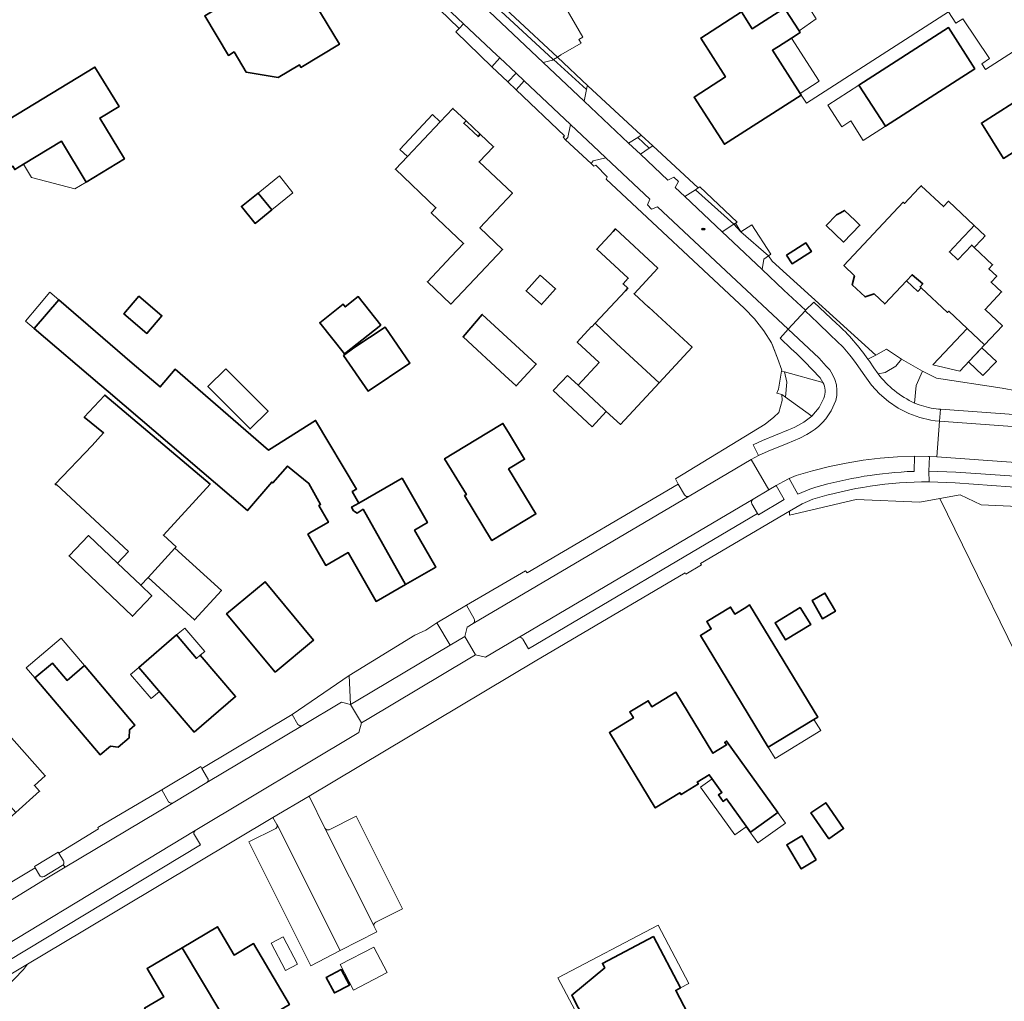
# Model space of a CAD drawing. Extents: x 147051 to 149075, y 463071 to 465537.
# Tile 5 of 229: x 147288 to 147429, y 463748 to 463888. Entities that reach past the tile are written whole.
import ezdxf

# ---------------------------------------------------------------- set-up
doc = ezdxf.new("R2010")
doc.units = 0
doc.header["$LTSCALE"] = 0.5
doc.layers.get('0').update_dxf_attribs({"linetype": 'CONTINUOUS'})
for name, color, linetype, lineweight in [('B-PV-GR-BEPLANTING_CULTUUR_HEESTERS-GV', 252, 'CONTINUOUS', 18), ('B-PV-GR-BOS_LOOF-GV', 252, 'CONTINUOUS', 13), ('B-PV-GR-GRAS-GV', 252, 'CONTINUOUS', 13), ('B-PV-GR-GROENVOORZIENING-GV', 252, 'CONTINUOUS', 18), ('B-PV-IE-MEUBILAIR-S', 252, 'CONTINUOUS', 25), ('B-PV-IE-TERREINAFSCHEIDING_KUNSTMATIG_HEKWERK-G', 252, 'CONTINUOUS', 18), ('B-PV-IE-TERREINAFSCHEIDING_KUNSTMATIG_MUUR-G', 252, 'CONTINUOUS', 18), ('B-PV-OG-BEBOUWING-GV', 6, 'CONTINUOUS', 35), ('B-PV-OG-BEBOUWING_LUIFEL-GV', 6, 'CONTINUOUS', 18), ('B-PV-OG-TERREIN_BEGROEID-GV', 252, 'CONTINUOUS', 18), ('B-PV-OG-TERREIN_ERF-GV', 252, 'CONTINUOUS', 18), ('B-PV-VH-HALFVERHARDING-GV', 252, 'CONTINUOUS', 18), ('B-PV-VH-ONVERHARD-GV', 252, 'CONTINUOUS', 18), ('B-PV-VH-OPENVERHARDING-GV', 252, 'CONTINUOUS', 18), ('B-PV-VH-OPENVERHARDING_BETONSTRAATSTEEN-GV', 252, 'CONTINUOUS', 18), ('B-PV-VH-OPENVERHARDING_TEGEL-GV', 252, 'CONTINUOUS', 18)]:
    doc.layers.add(name, color=color, linetype=linetype, lineweight=lineweight)

# ---------------------------------------------------------------- blocks, each defined once
blk = doc.blocks.new('SIE-MEUBILAIR_PUT-SO')
blk.add_ellipse((0, 0), major_axis=(1.25, 0), ratio=0.54)

msp = doc.modelspace()

# ---------------------------------------------------------------- linework, layer by layer
at = {"layer": 'B-PV-GR-BEPLANTING_CULTUUR_HEESTERS-GV', "flags": 128}
for points in [[(147351.797, 463804.617), (147347.571, 463802.078)], [(147352.88, 463802.68), (147351.797, 463804.617)], [(147347.571, 463802.078), (147349.44, 463798.906)], [(147351.886, 463801.485), (147352.736, 463801.987)], [(147351.552, 463800.138), (147351.886, 463801.485)], [(147349.44, 463798.906), (147350.498, 463799.523)], [(147350.498, 463799.523), (147351.552, 463800.138)], [(147335.019, 463794.572), (147326.843, 463789.002)], [(147335.209, 463790.418), (147335.019, 463794.572)], [(147328.322, 463787.406), (147333.914, 463790.751)], [(147333.914, 463790.751), (147335.209, 463790.418)], [(147326.843, 463789.002), (147327.688, 463787.587)], [(147313.782, 463781.585), (147308.233, 463778.21)], [(147313.94, 463781.259), (147313.782, 463781.585)], [(147314.761, 463779.905), (147313.94, 463781.259)], [(147308.233, 463778.21), (147309.194, 463776.524)], [(147309.856, 463776.385), (147314.671, 463779.274)], [(147293.384, 463769.317), (147290.024, 463767.261)], [(147293.481, 463769.174), (147293.384, 463769.317)], [(147294.152, 463768.082), (147293.481, 463769.174)], [(147290.024, 463767.261), (147290.099, 463767.073)], [(147290.099, 463767.073), (147290.714, 463766.045)], [(147291.403, 463765.866), (147293.982, 463767.393)]]:
    msp.add_lwpolyline(points, dxfattribs=at)
at = {"layer": 'B-PV-GR-BEPLANTING_CULTUUR_HEESTERS-GV'}
for points in [[(147352.736, 463801.987, 0.4098087), (147352.88, 463802.68)], [(147327.688, 463787.587, 0.3989584), (147328.322, 463787.406)], [(147314.671, 463779.274, 0.4151323), (147314.761, 463779.905)], [(147309.194, 463776.524, 0.3824424), (147309.856, 463776.385)], [(147293.982, 463767.393, 0.1088913), (147294.137, 463767.532)], [(147294.137, 463767.532, 0.3072429), (147294.152, 463768.082)], [(147290.714, 463766.045, 0.4139819), (147291.403, 463765.866)]]:
    msp.add_lwpolyline(points, format="xyb", dxfattribs=at)
at = {"layer": 'B-PV-GR-BOS_LOOF-GV', "flags": 128}
msp.add_lwpolyline([(147434.575, 463788.988), (147450.276, 463801.754), (147459.687, 463805.471), (147473.803, 463805.223), (147485.443, 463795.064), (147505.503, 463789.861), (147542.156, 463794.321), (147562.726, 463804.985), (147565.796, 463809.451), (147563.662, 463810.551), (147560.532, 463811.717), (147557.055, 463812.683), (147555.632, 463813.018), (147554.14, 463813.121), (147544.869, 463813.76), (147539.885, 463813.967), (147501.063, 463815.574), (147501.049, 463815.53), (147425.372, 463818.964), (147422.373, 463820.395), (147419.495, 463819.861)], close=True, dxfattribs=at)
at = {"layer": 'B-PV-GR-GRAS-GV', "flags": 128}
for points in [[(147334.534, 463911.088), (147364.782, 463882.954), (147365.291, 463883.249), (147368.19, 463884.933), (147367.875, 463885.476), (147368.418, 463885.791), (147365.466, 463890.873)], [(147401.787, 463888.402), (147399.339, 463886.708), (147399.499, 463886.458), (147398.256, 463885.661), (147402.211, 463879.489), (147399.501, 463877.752), (147399.647, 463877.524), (147400.383, 463876.377), (147420.71, 463889.42), (147421.753, 463887.795), (147422.766, 463888.411), (147426.558, 463882.733), (147425.482, 463881.982), (147425.989, 463881.192), (147452.569, 463898.26)]]:
    msp.add_lwpolyline(points, dxfattribs=at)
at = {"layer": 'B-PV-GR-GROENVOORZIENING-GV', "flags": 128}
for points in [[(147364.18, 463882.591), (147364.24, 463882.627), (147364.782, 463882.954), (147334.534, 463911.088), (147334.482, 463911.71), (147334.357, 463913.215), (147334.319, 463913.678), (147335.522, 463915.962), (147338.017, 463918.079), (147337.803, 463918.415), (147335.09, 463916.677), (147334.888, 463916.505), (147334.413, 463916.028), (147333.997, 463915.498), (147333.647, 463914.923), (147333.368, 463914.31), (147333.163, 463913.668), (147333.036, 463913.007), (147332.988, 463912.335), (147333.001, 463911.441)], [(147364.18, 463882.591), (147333.001, 463911.441), (147333.002, 463911.365), (147333.019, 463910.25), (147333.727, 463909.588), (147349.048, 463895.16), (147362.772, 463882.166), (147364.065, 463882.522)], [(147376.275, 463871.48), (147376.772, 463871.801), (147369.131, 463878.854), (147369.036, 463878.794), (147368.944, 463878.329), (147368.612, 463876.648), (147374.974, 463870.64)], [(147380.571, 463865.354), (147381.445, 463865.803), (147382.102, 463865.167), (147381.634, 463864.325), (147383.027, 463863.01), (147384.521, 463863.994), (147384.935, 463864.267), (147378.445, 463870.257), (147377.933, 463869.913), (147376.653, 463869.055)], [(147396.267, 463839.908), (147396.859, 463838.205), (147396.832, 463838.046), (147397.279, 463837.946), (147402.74, 463836.462), (147402.369, 463837.086), (147400.109, 463839.438), (147398.956, 463840.595), (147398.236, 463841.274), (147396.644, 463842.776), (147397.802, 463844.087), (147389.623, 463851.674), (147379.107, 463861.555), (147378.259, 463861.202), (147377.662, 463861.82), (147377.985, 463862.641), (147371.713, 463868.558), (147369.909, 463868.109), (147369.603, 463867.735), (147370.002, 463867.362), (147370.263, 463867.52), (147371.912, 463865.826), (147371.772, 463865.482), (147391.52, 463846.995), (147392.957, 463845.53), (147394.3, 463843.804), (147395.38, 463842.117), (147395.523, 463841.76)]]:
    msp.add_lwpolyline(points, close=True, dxfattribs=at)
msp.add_lwpolyline([(147409.193, 463839.76), (147410.299, 463840.355), (147395.5, 463853.777), (147394.972, 463854.555), (147394.29, 463854.089), (147394.059, 463852.594), (147397.175, 463849.653), (147400.277, 463846.759), (147401.455, 463847.922), (147404.755, 463844.846)], dxfattribs=at)
at = {"layer": 'B-PV-GR-GROENVOORZIENING-GV'}
msp.add_lwpolyline([(147404.755, 463844.846, -0.0531259), (147409.193, 463839.76)], format="xyb", dxfattribs=at)
at = {"layer": 'B-PV-IE-TERREINAFSCHEIDING_KUNSTMATIG_HEKWERK-G', "flags": 128}
for points in [[(147337.803, 463918.415), (147338.017, 463918.079), (147335.522, 463915.962), (147334.319, 463913.678), (147334.534, 463911.088), (147364.782, 463882.954)], [(147350.74, 463887.038), (147334.05, 463903.189), (147332.348, 463902.818), (147331.785, 463903.353)], [(147350.284, 463886.554), (147355.411, 463881.577)], [(147364.782, 463882.954), (147369.131, 463878.854)], [(147357.702, 463879.4), (147355.411, 463881.577)], [(147358.885, 463878.276), (147357.702, 463879.4)], [(147365.957, 463871.143), (147365.59, 463871.486), (147365.807, 463871.7), (147358.885, 463878.276)], [(147369.131, 463878.854), (147376.772, 463871.801)], [(147369.603, 463867.735), (147365.957, 463871.143)], [(147376.772, 463871.801), (147378.445, 463870.257)], [(147378.445, 463870.257), (147384.935, 463864.267)], [(147369.603, 463867.735), (147370.002, 463867.362), (147370.263, 463867.52), (147371.912, 463865.826), (147371.772, 463865.482), (147391.52, 463846.995), (147392.957, 463845.53), (147394.3, 463843.804), (147395.38, 463842.117), (147396.267, 463839.908)], [(147410.299, 463840.355), (147395.5, 463853.777), (147394.972, 463854.555)]]:
    msp.add_lwpolyline(points, dxfattribs=at)
at = {"layer": 'B-PV-IE-TERREINAFSCHEIDING_KUNSTMATIG_MUUR-G', "flags": 128}
for points in [[(147346.941, 463874.729), (147342.278, 463869.762)], [(147346.941, 463874.729), (147348.033, 463873.7)], [(147342.278, 463869.762), (147343.348, 463868.753)], [(147342.278, 463869.762), (147343.348, 463868.753)]]:
    msp.add_lwpolyline(points, dxfattribs=at)
at = {"layer": 'B-PV-OG-BEBOUWING-GV', "flags": 128}
for points in [[(147318.568, 463883.685), (147320.301, 463880.8), (147324.86, 463880.039), (147327.895, 463881.862), (147328.124, 463881.48), (147333.62, 463884.783), (147330.1, 463890.601), (147332.665, 463892.141), (147329.242, 463897.796), (147323.267, 463894.207), (147322.861, 463894.884), (147319.612, 463892.932), (147320.018, 463892.255), (147314.361, 463888.857), (147317.759, 463883.199)], [(147391.115, 463889.396), (147385.288, 463885.658), (147388.821, 463880.106), (147384.334, 463877.221), (147388.667, 463870.499), (147399.647, 463877.524), (147399.501, 463877.752), (147395.543, 463883.92), (147396.385, 463884.46), (147398.256, 463885.661), (147399.499, 463886.458), (147399.339, 463886.708), (147397.41, 463889.714), (147397.258, 463889.951), (147395.809, 463889.022), (147392.654, 463886.997)], [(147424.492, 463881.292), (147420.728, 463887.171), (147407.907, 463878.938), (147411.688, 463873.058)], [(147288.456, 463867.636), (147293.876, 463870.915), (147297.396, 463865.097), (147302.875, 463868.411), (147299.361, 463874.221), (147302.103, 463875.879), (147298.669, 463881.52), (147283.786, 463872.526), (147283.842, 463872.433), (147279.559, 463869.843), (147282.627, 463864.769), (147286.911, 463867.36), (147287.202, 463866.878)], [(147428.957, 463868.697), (147433.073, 463871.292), (147432.019, 463872.964), (147433.9, 463874.15), (147434.196, 463874.337), (147434.526, 463876.806), (147434.884, 463879.492), (147429.889, 463876.343), (147425.412, 463873.521), (147428.596, 463868.47)], [(147352.973, 463851.254), (147356.948, 463855.467), (147353.701, 463858.556), (147358.354, 463863.488), (147353.585, 463867.956), (147355.662, 463870.13), (147353.764, 463871.924), (147353.439, 463871.588), (147351.406, 463873.503), (147351.736, 463873.841), (147351.738, 463873.843), (147349.851, 463875.621), (147348.033, 463873.7), (147343.348, 463868.753), (147341.622, 463866.93), (147347.412, 463861.42), (147346.745, 463860.685), (147351.364, 463856.315), (147349.607, 463854.455), (147346.198, 463850.84), (147349.563, 463847.639)], [(147414.699, 463850.984), (147415.5, 463851.838), (147417.022, 463850.551), (147416.636, 463850.136), (147416.811, 463849.973), (147420.591, 463846.448), (147420.768, 463846.636), (147423.397, 463844.163), (147425.881, 463841.826), (147428.424, 463844.522), (147425.939, 463846.866), (147428.306, 463849.383), (147427.63, 463850.018), (147426.803, 463850.796), (147427.605, 463851.648), (147426.479, 463852.708), (147427.017, 463853.279), (147424.399, 463855.743), (147424.029, 463856.091), (147422.042, 463853.977), (147420.838, 463855.108), (147422.827, 463857.222), (147423.884, 463858.346), (147424.385, 463858.878), (147420.701, 463862.338), (147419.993, 463861.584), (147416.817, 463864.567), (147416.485, 463864.214), (147414.431, 463862.027), (147414.249, 463862.198), (147405.747, 463853.141), (147407.258, 463851.709), (147406.941, 463850.403), (147408.791, 463848.68), (147410.071, 463849.091), (147411.6, 463847.681)], [(147323.946, 463861.1), (147321.998, 463863.521), (147319.607, 463861.597), (147321.555, 463859.176)], [(147405.254, 463860.712), (147404.679, 463860.386), (147403.238, 463858.888), (147405.717, 463856.504), (147408.036, 463858.915), (147407.344, 463859.581), (147405.829, 463861.038)], [(147377.825, 463847.207), (147375.753, 463849.116), (147379.147, 463852.798), (147373.091, 463858.381), (147372.759, 463858.022), (147370.423, 463855.497), (147374.926, 463851.33), (147374.191, 463850.535), (147374.847, 463849.928), (147374.508, 463849.561), (147370.178, 463844.9), (147373.234, 463842.008), (147379.316, 463836.393), (147384.04, 463841.478), (147377.847, 463847.231)], [(147397.569, 463854.645), (147398.354, 463853.411), (147401.112, 463855.166), (147400.327, 463856.4)], [(147362.316, 463851.788), (147360.322, 463849.554), (147362.538, 463847.576), (147364.532, 463849.809)], [(147304.959, 463848.79), (147302.799, 463846.272), (147306.08, 463843.456), (147308.241, 463845.973)], [(147339.54, 463844.652), (147336.297, 463848.725), (147334.445, 463847.251), (147334.141, 463847.633), (147330.81, 463844.981), (147334.357, 463840.526)], [(147343.085, 463807.571), (147336.999, 463818.317), (147336.15, 463817.79), (147335.646, 463818.109), (147335.348, 463818.631), (147336.376, 463819.219), (147335.443, 463820.853), (147336.074, 463821.219), (147330.223, 463831.02), (147323.473, 463826.788), (147310.156, 463838.334), (147307.993, 463835.814), (147303.995, 463839.226), (147293.483, 463848.268), (147289.953, 463844.156), (147299.363, 463836.163), (147300.532, 463835.17), (147320.47, 463818.149), (147323.933, 463822.206), (147324.077, 463822.083), (147326.217, 463824.488), (147329.239, 463821.987), (147330.938, 463819.013), (147330.683, 463818.868), (147332.054, 463816.467), (147329.621, 463815.079), (147329.115, 463814.79), (147331.677, 463810.301), (147334.871, 463812.125), (147338.851, 463805.152)], [(147357.268, 463837.453), (147358.889, 463835.96), (147359.986, 463837.151), (147361.757, 463839.073), (147354.047, 463846.168), (147351.304, 463842.947)], [(147334.203, 463840.312), (147337.714, 463835.225), (147343.702, 463839.223), (147340.138, 463844.328), (147335.677, 463841.399)], [(147367.738, 463836.064), (147371.478, 463832.59), (147371.773, 463832.316), (147373.788, 463830.443), (147379.316, 463836.393), (147373.234, 463842.008), (147370.178, 463844.9), (147369.723, 463844.41), (147369.687, 463844.444), (147367.618, 463842.217), (147370.751, 463839.306)], [(147425.637, 463837.429), (147427.558, 463839.423), (147425.492, 463841.413), (147423.593, 463839.399)], [(147317.392, 463838.411), (147314.824, 463835.851), (147320.854, 463829.803), (147323.422, 463832.363)], [(147303.448, 463812.28), (147301.875, 463810.63), (147305.201, 463807.458), (147306.256, 463808.564), (147310.079, 463812.764), (147310.262, 463812.965), (147308.442, 463814.636), (147315.126, 463821.915), (147300.059, 463834.642), (147299.245, 463833.759), (147297.144, 463831.48), (147299.909, 463829.241), (147298.264, 463827.434), (147292.965, 463821.93), (147293.118, 463821.783), (147293.174, 463821.845)], [(147357.816, 463824.088), (147360.103, 463825.474), (147357.787, 463829.292), (147356.99, 463830.607), (147354.704, 463829.221), (147348.656, 463825.553), (147351.769, 463820.421), (147351.521, 463820.27), (147355.381, 463813.904), (147355.416, 463813.846), (147361.712, 463817.663)], [(147343.085, 463807.571), (147347.398, 463810.036), (147344.361, 463815.352), (147346.214, 463816.411), (147342.583, 463822.766), (147336.376, 463819.219), (147335.348, 463818.631), (147335.646, 463818.109), (147336.15, 463817.79), (147336.999, 463818.317)], [(147305.201, 463807.458), (147301.875, 463810.63), (147297.743, 463814.569), (147294.976, 463811.666), (147304.03, 463803.034), (147306.797, 463805.936)], [(147306.256, 463808.564), (147312.914, 463802.503), (147316.738, 463806.703), (147310.079, 463812.764)], [(147324.441, 463795.044), (147329.936, 463799.636), (147322.981, 463807.961), (147317.486, 463803.369)], [(147401.196, 463805.283), (147402.687, 463802.687), (147404.537, 463803.749), (147403.047, 463806.345)], [(147394.931, 463784.319), (147401.462, 463788.291), (147402.017, 463788.628), (147392.278, 463804.645), (147391.724, 463804.306), (147390.167, 463803.354), (147389.556, 463804.352), (147386.154, 463802.271), (147386.796, 463801.221), (147385.234, 463800.266)], [(147399.522, 463804.279), (147395.923, 463802.082), (147397.405, 463799.656), (147401.003, 463801.853)], [(147312.834, 463786.479), (147318.763, 463791.548), (147313.714, 463797.454), (147313.205, 463797.019), (147310.345, 463800.363), (147304.926, 463795.73)], [(147300.875, 463784.493), (147301.984, 463784.331), (147303.537, 463785.648), (147303.584, 463786.79), (147304.39, 463787.473), (147297.166, 463795.992), (147294.672, 463793.877), (147292.579, 463796.324), (147290.083, 463794.218), (147299.394, 463783.237)], [(147392.377, 463772.201), (147396.285, 463775.006), (147388.969, 463785.202), (147388.72, 463785.016), (147388.982, 463784.651), (147387.028, 463783.465), (147381.716, 463792.179), (147378.296, 463790.104), (147377.77, 463790.966), (147375.13, 463789.363), (147375.656, 463788.501), (147372.219, 463786.415), (147378.789, 463775.646), (147382.315, 463777.816), (147382.482, 463777.543), (147384.96, 463779.068), (147384.794, 463779.341), (147386.501, 463780.391), (147386.885, 463779.856), (147388.314, 463777.865), (147387.81, 463777.503), (147388.481, 463776.569), (147388.984, 463776.93), (147391.78, 463773.033)], [(147287.35, 463775.006), (147290.74, 463778.023), (147290.002, 463778.852), (147291.563, 463780.241), (147285.646, 463786.889), (147285.534, 463786.79), (147283.712, 463788.836), (147281.77, 463787.108), (147283.592, 463785.061), (147280.664, 463782.455)], [(147403.582, 463771.234), (147405.703, 463772.691), (147403.161, 463776.39), (147401.04, 463774.933)], [(147401.79, 463768.235), (147399.727, 463771.649), (147397.581, 463770.351), (147399.644, 463766.938)], [(147321.945, 463744.879), (147326.464, 463747.553), (147321.32, 463756.245), (147318.575, 463754.62), (147316.181, 463758.665), (147311.121, 463755.671), (147316.647, 463746.391), (147318.699, 463742.946)], [(147311.121, 463755.671), (147306.112, 463752.707), (147308.506, 463748.662), (147305.769, 463747.042), (147309.487, 463740.76), (147312.301, 463742.425), (147311.69, 463743.458), (147316.647, 463746.391)], [(147335.042, 463750.324), (147333.882, 463752.548), (147331.741, 463751.431), (147332.901, 463749.207)]]:
    msp.add_lwpolyline(points, close=True, dxfattribs=at)
msp.add_lwpolyline([(147383.449, 463746.254), (147381.706, 463749.574), (147382.37, 463749.923), (147378.522, 463757.254), (147371.217, 463753.42), (147371.547, 463752.791), (147366.834, 463748.86), (147369.636, 463743.521)], dxfattribs=at)
at = {"layer": 'B-PV-OG-BEBOUWING_LUIFEL-GV', "flags": 128}
for points in [[(147407.907, 463878.938), (147403.467, 463876.086), (147405.449, 463872.999), (147406.731, 463873.823), (147408.529, 463871.027), (147411.688, 463873.058)], [(147351.736, 463873.841), (147351.406, 463873.503), (147353.439, 463871.588), (147353.764, 463871.924)], [(147288.456, 463867.636), (147289.594, 463865.755), (147295.789, 463864.125), (147297.396, 463865.097), (147293.876, 463870.915)], [(147321.998, 463863.521), (147323.946, 463861.1), (147326.979, 463863.541), (147325.03, 463865.962)], [(147424.399, 463855.743), (147425.457, 463856.867), (147425.957, 463857.399), (147424.385, 463858.878), (147423.884, 463858.346), (147422.827, 463857.222), (147420.838, 463855.108), (147422.042, 463853.977), (147424.029, 463856.091)], [(147414.699, 463850.984), (147416.326, 463849.457), (147416.811, 463849.973), (147416.636, 463850.136), (147417.022, 463850.551), (147415.5, 463851.838)], [(147288.722, 463845.194), (147289.953, 463844.156), (147293.483, 463848.268), (147292.226, 463849.349), (147290.513, 463847.318)], [(147422.347, 463838.078), (147425.881, 463841.826), (147423.393, 463844.166), (147418.479, 463838.956)], [(147371.773, 463832.316), (147371.478, 463832.59), (147367.738, 463836.064), (147366.23, 463837.465), (147365.369, 463836.538), (147364.196, 463835.276), (147369.739, 463830.126)], [(147313.205, 463797.019), (147313.714, 463797.454), (147314.355, 463798.002), (147312.082, 463800.661), (147311.496, 463801.347), (147310.345, 463800.363)], [(147290.083, 463794.218), (147292.579, 463796.324), (147294.672, 463793.877), (147297.166, 463795.992), (147293.837, 463799.918), (147288.841, 463795.682)], [(147306.725, 463791.267), (147307.89, 463792.263), (147304.926, 463795.73), (147303.761, 463794.734)], [(147401.462, 463788.291), (147394.931, 463784.319), (147395.904, 463782.719), (147402.435, 463786.69)], [(147396.285, 463775.006), (147392.377, 463772.201), (147388.984, 463776.93), (147388.481, 463776.569), (147387.81, 463777.503), (147388.314, 463777.865), (147386.932, 463779.791), (147385.273, 463778.6), (147390.161, 463771.787), (147391.799, 463772.962), (147393.46, 463770.647), (147397.389, 463773.467)], [(147365.311, 463734.435), (147362.509, 463739.78), (147369.636, 463743.521), (147366.834, 463748.86), (147371.547, 463752.791), (147371.217, 463753.42), (147378.522, 463757.254), (147382.37, 463749.923), (147383.594, 463750.566), (147379.21, 463758.908), (147364.854, 463751.363), (147368.546, 463744.338), (147361.254, 463740.505), (147364.632, 463734.079)], [(147325.916, 463752.417), (147327.604, 463753.298), (147325.563, 463757.211), (147323.875, 463756.331)], [(147338.551, 463755.757), (147333.732, 463753.244), (147335.624, 463749.616), (147340.443, 463752.129)]]:
    msp.add_lwpolyline(points, close=True, dxfattribs=at)
at = {"layer": 'B-PV-OG-TERREIN_BEGROEID-GV', "flags": 128}
for points in [[(147413.192, 463838.764), (147413.969, 463839.779), (147411.849, 463841.189), (147410.299, 463840.355), (147409.193, 463839.76), (147409.392, 463839.472), (147410.014, 463838.551), (147410.648, 463837.698), (147411.663, 463837.869)], [(147421.746, 463823.619), (147425.342, 463823.388), (147466.682, 463820.514), (147522.295, 463816.896), (147544.678, 463815.395), (147544.758, 463816.858), (147518.354, 463818.836), (147452.262, 463823.442), (147419.063, 463825.827), (147417.985, 463825.872), (147417.914, 463823.754)], [(147273.853, 463744.221), (147273.668, 463744.096), (147270.702, 463742.265), (147271.975, 463740.992), (147284.489, 463748.501), (147288.425, 463752.567), (147289.03, 463753.315), (147274.868, 463744.869), (147274.639, 463745.255), (147273.647, 463744.644)]]:
    msp.add_lwpolyline(points, close=True, dxfattribs=at)
for points in [[(147419.291, 463832.65), (147419.555, 463832.631), (147444.506, 463830.834), (147444.776, 463832.588), (147428.377, 463835.625), (147418.978, 463837.064), (147417.008, 463838.044), (147416.08, 463836.037), (147415.858, 463833.507), (147416.494, 463833.265)], [(147401.184, 463831.647), (147397.413, 463834.361), (147396.872, 463834.75), (147396.926, 463833.849), (147396.471, 463832.148), (147395.742, 463831.47), (147394.509, 463830.501), (147381.681, 463822.66), (147382.058, 463821.927), (147382.975, 463820.385)], [(147383.621, 463820.208), (147392.489, 463825.416), (147393.56, 463826.001), (147392.776, 463827.525), (147394.093, 463828.149), (147397.856, 463829.68)], [(147414.81, 463823.704), (147415.778, 463823.737), (147415.865, 463825.905), (147413.413, 463825.819), (147410.961, 463825.63), (147408.516, 463825.336), (147406.084, 463824.938), (147403.673, 463824.438), (147401.288, 463823.838), (147398.936, 463823.138), (147397.949, 463822.72), (147399.175, 463820.473), (147400.902, 463821.222)], [(147396.083, 463821.71), (147395.029, 463821.097)], [(147397.205, 463819.707), (147396.083, 463821.71)], [(147401.3, 463819.747), (147399.783, 463819.113), (147397.964, 463818.042), (147397.971, 463817.472), (147407.531, 463819.702), (147416.617, 463819.326), (147419.495, 463819.861), (147422.373, 463820.395), (147425.372, 463818.964), (147501.049, 463815.53), (147501.063, 463815.574), (147539.885, 463813.967), (147544.869, 463813.76), (147525.338, 463815.108), (147512.14, 463816.019), (147467, 463818.936), (147429.534, 463821.517), (147421.679, 463822.111), (147417.928, 463822.233)], [(147395.029, 463821.097), (147392.777, 463819.786)], [(147392.608, 463819.087), (147393.418, 463817.701)], [(147393.525, 463817.536), (147397.205, 463819.707)], [(147393.418, 463817.701), (147393.525, 463817.536)]]:
    msp.add_lwpolyline(points, dxfattribs=at)
at = {"layer": 'B-PV-OG-TERREIN_BEGROEID-GV'}
for points in [[(147416.494, 463833.265, 0.0646524), (147419.291, 463832.65)], [(147397.856, 463829.68, 0.0874407), (147401.184, 463831.647)], [(147400.902, 463821.222, -0.0611198), (147414.81, 463823.704)], [(147417.928, 463822.233, 0.0760078), (147401.3, 463819.747)], [(147382.975, 463820.385, 0.3919093), (147383.621, 463820.208)], [(147392.777, 463819.786, 0.4104595), (147392.608, 463819.087)]]:
    msp.add_lwpolyline(points, format="xyb", dxfattribs=at)
at = {"layer": 'B-PV-OG-TERREIN_ERF-GV', "flags": 128}
for points in [[(147269.801, 463754.927), (147290.099, 463767.073), (147290.024, 463767.261), (147293.384, 463769.317), (147293.481, 463769.174), (147299.148, 463772.67), (147299.057, 463772.825), (147308.233, 463778.21), (147313.782, 463781.585), (147313.94, 463781.259), (147326.843, 463789.002), (147335.019, 463794.572), (147344.409, 463800.334), (147345.964, 463801.066), (147347.571, 463802.078), (147351.797, 463804.617), (147360.239, 463809.543), (147360.45, 463809.238), (147382.058, 463821.927), (147381.681, 463822.66), (147394.509, 463830.501), (147395.742, 463831.47), (147396.471, 463832.148), (147396.926, 463833.849), (147396.872, 463834.75), (147396.187, 463834.936), (147396.397, 463835.506), (147396.832, 463838.046), (147396.859, 463838.205), (147396.267, 463839.908), (147395.523, 463841.76), (147395.38, 463842.117), (147394.3, 463843.804), (147392.957, 463845.53), (147391.52, 463846.995), (147371.772, 463865.482), (147371.912, 463865.826), (147370.263, 463867.52), (147370.002, 463867.362), (147369.603, 463867.735), (147365.957, 463871.143), (147365.59, 463871.486), (147365.807, 463871.7), (147358.885, 463878.276), (147357.702, 463879.4), (147355.411, 463881.577), (147350.284, 463886.554), (147350.74, 463887.038), (147334.05, 463903.189)], [(147452.569, 463898.26), (147425.989, 463881.192), (147425.482, 463881.982), (147426.558, 463882.733), (147422.766, 463888.411), (147421.753, 463887.795), (147420.71, 463889.42), (147400.383, 463876.377), (147399.647, 463877.524), (147388.667, 463870.499), (147384.334, 463877.221), (147388.821, 463880.106), (147385.288, 463885.658), (147391.115, 463889.396), (147392.654, 463886.997), (147395.809, 463889.022)], [(147365.466, 463890.873), (147368.418, 463885.791), (147367.875, 463885.476), (147368.19, 463884.933), (147365.291, 463883.249), (147364.782, 463882.954), (147369.131, 463878.854), (147376.772, 463871.801), (147378.445, 463870.257), (147384.935, 463864.267), (147385.16, 463864.416), (147390.47, 463859.351), (147390.262, 463859.217), (147391.032, 463857.992), (147392.602, 463858.987), (147395.312, 463854.787), (147394.972, 463854.555), (147395.5, 463853.777), (147410.299, 463840.355), (147411.849, 463841.189), (147413.969, 463839.779), (147417.008, 463838.044), (147418.978, 463837.064), (147428.377, 463835.625), (147444.776, 463832.588)], [(147542.156, 463794.321), (147505.503, 463789.861), (147485.443, 463795.064), (147473.803, 463805.223), (147459.687, 463805.471), (147450.276, 463801.754), (147434.575, 463788.988), (147419.495, 463819.861), (147416.617, 463819.326), (147407.531, 463819.702), (147397.971, 463817.472), (147397.964, 463818.042), (147385.273, 463810.574), (147385.372, 463810.371), (147383.17, 463809.073), (147383.05, 463809.259), (147361.604, 463796.618), (147329.29, 463777.34), (147331.541, 463772.749), (147331.565, 463772.707)], [(147324.709, 463773.226), (147324.683, 463773.292), (147324.112, 463774.274), (147296.942, 463758.033), (147289.03, 463753.315), (147288.425, 463752.567), (147284.489, 463748.501)], [(147332.153, 463772.529), (147336.016, 463774.447), (147342.655, 463761.221), (147338.815, 463759.298)], [(147338.571, 463758.763), (147338.607, 463758.692), (147338.982, 463757.949), (147333.74, 463755.257), (147329.537, 463753.098), (147320.652, 463770.777), (147324.507, 463772.717)], [(147369.636, 463743.521), (147366.834, 463748.86), (147371.547, 463752.791), (147371.217, 463753.42), (147378.522, 463757.254), (147382.37, 463749.923), (147381.706, 463749.574), (147383.449, 463746.254)]]:
    msp.add_lwpolyline(points, dxfattribs=at)
for points in [[(147318.568, 463883.685), (147317.759, 463883.199), (147314.361, 463888.857), (147320.018, 463892.255), (147319.612, 463892.932), (147322.861, 463894.884), (147323.267, 463894.207), (147329.242, 463897.796), (147332.665, 463892.141), (147330.1, 463890.601), (147333.62, 463884.783), (147328.124, 463881.48), (147327.895, 463881.862), (147324.86, 463880.039), (147320.301, 463880.8)], [(147401.787, 463888.402), (147399.983, 463891.31), (147397.41, 463889.714), (147399.339, 463886.708)], [(147407.907, 463878.938), (147420.728, 463887.171), (147424.492, 463881.292), (147411.688, 463873.058)], [(147402.211, 463879.489), (147398.256, 463885.661), (147396.385, 463884.46), (147395.543, 463883.92), (147399.501, 463877.752)], [(147288.456, 463867.636), (147287.202, 463866.878), (147286.911, 463867.36), (147282.627, 463864.769), (147279.559, 463869.843), (147283.842, 463872.433), (147283.786, 463872.526), (147298.669, 463881.52), (147302.103, 463875.879), (147299.361, 463874.221), (147302.875, 463868.411), (147297.396, 463865.097), (147293.876, 463870.915)], [(147428.957, 463868.697), (147428.596, 463868.47), (147425.412, 463873.521), (147429.889, 463876.343), (147434.884, 463879.492), (147434.526, 463876.806), (147434.196, 463874.337), (147433.9, 463874.15), (147432.019, 463872.964), (147433.073, 463871.292)], [(147352.973, 463851.254), (147349.563, 463847.639), (147346.198, 463850.84), (147349.607, 463854.455), (147351.364, 463856.315), (147346.745, 463860.685), (147347.412, 463861.42), (147341.622, 463866.93), (147343.348, 463868.753), (147348.033, 463873.7), (147349.851, 463875.621), (147351.738, 463873.843), (147351.736, 463873.841), (147351.406, 463873.503), (147353.439, 463871.588), (147353.764, 463871.924), (147355.662, 463870.13), (147353.585, 463867.956), (147358.354, 463863.488), (147353.701, 463858.556), (147356.948, 463855.467)], [(147414.699, 463850.984), (147411.6, 463847.681), (147410.071, 463849.091), (147408.791, 463848.68), (147406.941, 463850.403), (147407.258, 463851.709), (147405.747, 463853.141), (147414.249, 463862.198), (147414.431, 463862.027), (147416.485, 463864.214), (147416.817, 463864.567), (147419.993, 463861.584), (147420.701, 463862.338), (147424.385, 463858.878), (147423.884, 463858.346), (147422.827, 463857.222), (147420.838, 463855.108), (147422.042, 463853.977), (147424.029, 463856.091), (147424.399, 463855.743), (147427.017, 463853.279), (147426.479, 463852.708), (147427.605, 463851.648), (147426.803, 463850.796), (147427.63, 463850.018), (147428.306, 463849.383), (147425.939, 463846.866), (147428.424, 463844.522), (147425.881, 463841.826), (147423.397, 463844.163), (147420.768, 463846.636), (147420.591, 463846.448), (147416.811, 463849.973), (147416.636, 463850.136), (147417.022, 463850.551), (147415.5, 463851.838)], [(147323.946, 463861.1), (147321.555, 463859.176), (147319.607, 463861.597), (147321.998, 463863.521)], [(147405.254, 463860.712), (147405.829, 463861.038), (147407.344, 463859.581), (147408.036, 463858.915), (147405.717, 463856.504), (147403.238, 463858.888), (147404.679, 463860.386)], [(147367.738, 463836.064), (147370.751, 463839.306), (147367.618, 463842.217), (147369.687, 463844.444), (147369.723, 463844.41), (147370.178, 463844.9), (147374.508, 463849.561), (147374.847, 463849.928), (147374.191, 463850.535), (147374.926, 463851.33), (147370.423, 463855.497), (147372.759, 463858.022), (147373.091, 463858.381), (147379.147, 463852.798), (147375.753, 463849.116), (147377.825, 463847.207), (147377.847, 463847.231), (147384.04, 463841.478), (147379.316, 463836.393), (147373.788, 463830.443), (147371.773, 463832.316), (147371.478, 463832.59)], [(147397.569, 463854.645), (147400.327, 463856.4), (147401.112, 463855.166), (147398.354, 463853.411)], [(147362.316, 463851.788), (147364.532, 463849.809), (147362.538, 463847.576), (147360.322, 463849.554)], [(147304.959, 463848.79), (147308.241, 463845.973), (147306.08, 463843.456), (147302.799, 463846.272)], [(147339.54, 463844.652), (147334.357, 463840.526), (147330.81, 463844.981), (147334.141, 463847.633), (147334.445, 463847.251), (147336.297, 463848.725)], [(147343.085, 463807.571), (147338.851, 463805.152), (147334.871, 463812.125), (147331.677, 463810.301), (147329.115, 463814.79), (147329.621, 463815.079), (147332.054, 463816.467), (147330.683, 463818.868), (147330.938, 463819.013), (147329.239, 463821.987), (147326.217, 463824.488), (147324.077, 463822.083), (147323.933, 463822.206), (147320.47, 463818.149), (147300.532, 463835.17), (147299.363, 463836.163), (147289.953, 463844.156), (147293.483, 463848.268), (147303.995, 463839.226), (147307.993, 463835.814), (147310.156, 463838.334), (147323.473, 463826.788), (147330.223, 463831.02), (147336.074, 463821.219), (147335.443, 463820.853), (147336.376, 463819.219), (147342.583, 463822.766), (147346.214, 463816.411), (147344.361, 463815.352), (147347.398, 463810.036)], [(147357.268, 463837.453), (147351.304, 463842.947), (147354.047, 463846.168), (147361.757, 463839.073), (147359.986, 463837.151), (147358.889, 463835.96)], [(147334.203, 463840.312), (147335.677, 463841.399), (147340.138, 463844.328), (147343.702, 463839.223), (147337.714, 463835.225)], [(147425.637, 463837.429), (147423.593, 463839.399), (147425.492, 463841.413), (147427.558, 463839.423)], [(147317.392, 463838.411), (147323.422, 463832.363), (147320.854, 463829.803), (147314.824, 463835.851)], [(147303.448, 463812.28), (147293.174, 463821.845), (147293.118, 463821.783), (147292.965, 463821.93), (147298.264, 463827.434), (147299.909, 463829.241), (147297.144, 463831.48), (147299.245, 463833.759), (147300.059, 463834.642), (147315.126, 463821.915), (147308.442, 463814.636), (147310.262, 463812.965), (147310.079, 463812.764), (147316.738, 463806.703), (147312.914, 463802.503), (147306.256, 463808.564), (147305.201, 463807.458), (147306.797, 463805.936), (147304.03, 463803.034), (147294.976, 463811.666), (147297.743, 463814.569), (147301.875, 463810.63)], [(147357.816, 463824.088), (147361.712, 463817.663), (147355.416, 463813.846), (147355.381, 463813.904), (147351.521, 463820.27), (147351.769, 463820.421), (147348.656, 463825.553), (147354.704, 463829.221), (147356.99, 463830.607), (147357.787, 463829.292), (147360.103, 463825.474)], [(147324.441, 463795.044), (147317.486, 463803.369), (147322.981, 463807.961), (147329.936, 463799.636)], [(147401.196, 463805.283), (147403.047, 463806.345), (147404.537, 463803.749), (147402.687, 463802.687)], [(147394.931, 463784.319), (147385.234, 463800.266), (147386.796, 463801.221), (147386.154, 463802.271), (147389.556, 463804.352), (147390.167, 463803.354), (147391.724, 463804.306), (147392.278, 463804.645), (147402.017, 463788.628), (147401.462, 463788.291)], [(147399.522, 463804.279), (147401.003, 463801.853), (147397.405, 463799.656), (147395.923, 463802.082)], [(147304.926, 463795.73), (147310.345, 463800.363), (147313.205, 463797.019), (147313.714, 463797.454), (147318.763, 463791.548), (147312.834, 463786.479)], [(147300.875, 463784.493), (147299.394, 463783.237), (147290.083, 463794.218), (147292.579, 463796.324), (147294.672, 463793.877), (147297.166, 463795.992), (147304.39, 463787.473), (147303.584, 463786.79), (147303.537, 463785.648), (147301.984, 463784.331)], [(147388.314, 463777.865), (147386.885, 463779.856), (147386.501, 463780.391), (147384.794, 463779.341), (147384.96, 463779.068), (147382.482, 463777.543), (147382.315, 463777.816), (147378.789, 463775.646), (147372.219, 463786.415), (147375.656, 463788.501), (147375.13, 463789.363), (147377.77, 463790.966), (147378.296, 463790.104), (147381.716, 463792.179), (147387.028, 463783.465), (147388.982, 463784.651), (147388.72, 463785.016), (147388.969, 463785.202), (147396.285, 463775.006), (147392.377, 463772.201), (147391.78, 463773.033), (147388.984, 463776.93), (147388.481, 463776.569), (147387.81, 463777.503)], [(147287.35, 463775.006), (147283.524, 463771.6), (147282.786, 463772.43), (147281.284, 463771.093), (147275.367, 463777.741), (147275.479, 463777.841), (147273.671, 463779.872), (147275.613, 463781.601), (147277.422, 463779.569), (147280.664, 463782.455), (147283.592, 463785.061), (147281.77, 463787.108), (147283.712, 463788.836), (147285.534, 463786.79), (147285.646, 463786.889), (147291.563, 463780.241), (147290.002, 463778.852), (147290.74, 463778.023)], [(147403.582, 463771.234), (147401.04, 463774.933), (147403.161, 463776.39), (147405.703, 463772.691)], [(147401.79, 463768.235), (147399.644, 463766.938), (147397.581, 463770.351), (147399.727, 463771.649)], [(147318.699, 463742.946), (147316.647, 463746.391), (147311.69, 463743.458), (147312.301, 463742.425), (147309.487, 463740.76), (147305.769, 463747.042), (147308.506, 463748.662), (147306.112, 463752.707), (147311.121, 463755.671), (147316.181, 463758.665), (147318.575, 463754.62), (147321.32, 463756.245), (147326.464, 463747.553), (147321.945, 463744.879)], [(147335.042, 463750.324), (147332.901, 463749.207), (147331.741, 463751.431), (147333.882, 463752.548)]]:
    msp.add_lwpolyline(points, close=True, dxfattribs=at)
at = {"layer": 'B-PV-OG-TERREIN_ERF-GV'}
for points in [[(147324.507, 463772.717, 0.3533423), (147324.709, 463773.226)], [(147331.565, 463772.707, 0.3635771), (147332.153, 463772.529)], [(147338.815, 463759.298, 0.3164565), (147338.544, 463758.911)], [(147338.544, 463758.911, 0.087395), (147338.571, 463758.763)]]:
    msp.add_lwpolyline(points, format="xyb", dxfattribs=at)
at = {"layer": 'B-PV-VH-HALFVERHARDING-GV', "flags": 128}
for points in [[(147334.05, 463903.189), (147350.74, 463887.038), (147351.385, 463887.722), (147334.063, 463904.098), (147331.785, 463903.353), (147332.348, 463902.818)], [(147351.385, 463887.722), (147350.74, 463887.038), (147350.284, 463886.554), (147355.411, 463881.577), (147356.559, 463882.831), (147356.129, 463883.236)], [(147356.559, 463882.831), (147355.411, 463881.577), (147357.702, 463879.4), (147358.869, 463880.656)], [(147365.59, 463871.486), (147365.957, 463871.143), (147366.286, 463871.48), (147366.64, 463873.337), (147360.047, 463879.546), (147358.885, 463878.276), (147365.807, 463871.7)], [(147366.286, 463871.48), (147365.957, 463871.143), (147369.603, 463867.735), (147369.909, 463868.109), (147371.713, 463868.558), (147370.742, 463869.474), (147366.64, 463873.337)]]:
    msp.add_lwpolyline(points, close=True, dxfattribs=at)
at = {"layer": 'B-PV-VH-ONVERHARD-GV', "flags": 128}
msp.add_lwpolyline([(147333.74, 463755.257), (147338.982, 463757.949), (147338.607, 463758.692), (147338.571, 463758.763), (147331.541, 463772.749), (147329.29, 463777.34), (147324.112, 463774.274), (147324.683, 463773.292), (147324.709, 463773.226)], close=True, dxfattribs=at)
for points in [[(147338.815, 463759.298), (147342.655, 463761.221), (147336.016, 463774.447), (147332.153, 463772.529)], [(147324.507, 463772.717), (147320.652, 463770.777)], [(147333.74, 463755.257), (147324.709, 463773.226)], [(147331.565, 463772.707), (147331.541, 463772.749), (147338.571, 463758.763)], [(147320.652, 463770.777), (147329.537, 463753.098)], [(147329.537, 463753.098), (147333.74, 463755.257)]]:
    msp.add_lwpolyline(points, dxfattribs=at)
at = {"layer": 'B-PV-VH-ONVERHARD-GV'}
for points in [[(147324.709, 463773.226, -0.3533423), (147324.507, 463772.717)], [(147332.153, 463772.529, -0.3635771), (147331.565, 463772.707)], [(147338.544, 463758.911, -0.3164565), (147338.815, 463759.298)], [(147338.571, 463758.763, -0.087395), (147338.544, 463758.911)]]:
    msp.add_lwpolyline(points, format="xyb", dxfattribs=at)
at = {"layer": 'B-PV-VH-OPENVERHARDING-GV', "flags": 128}
msp.add_lwpolyline([(147334.063, 463904.098), (147351.385, 463887.722), (147356.129, 463883.236), (147356.559, 463882.831), (147358.869, 463880.656), (147360.047, 463879.546), (147366.64, 463873.337), (147370.742, 463869.474), (147371.713, 463868.558), (147377.985, 463862.641), (147377.662, 463861.82), (147378.259, 463861.202), (147379.107, 463861.555), (147389.623, 463851.674), (147397.802, 463844.087), (147400.207, 463846.663), (147400.277, 463846.759), (147397.175, 463849.653), (147394.059, 463852.594), (147389.927, 463856.493), (147388.35, 463857.983), (147383.027, 463863.01), (147381.634, 463864.325), (147382.102, 463865.167), (147381.445, 463865.803), (147380.571, 463865.354), (147376.653, 463869.055), (147374.974, 463870.64), (147368.612, 463876.648), (147363.627, 463881.356), (147362.772, 463882.166), (147349.048, 463895.16)], dxfattribs=at)
for points in [[(147364.24, 463882.627), (147364.18, 463882.591), (147364.065, 463882.522), (147362.772, 463882.166), (147363.627, 463881.356), (147368.612, 463876.648), (147368.944, 463878.329)], [(147364.24, 463882.627), (147368.944, 463878.329), (147369.036, 463878.794), (147369.131, 463878.854), (147364.782, 463882.954)], [(147360.047, 463879.546), (147358.869, 463880.656), (147357.702, 463879.4), (147358.885, 463878.276)], [(147377.933, 463869.913), (147376.275, 463871.48), (147374.974, 463870.64), (147376.653, 463869.055)], [(147377.933, 463869.913), (147378.445, 463870.257), (147376.772, 463871.801), (147376.275, 463871.48)], [(147390.023, 463859.063), (147384.521, 463863.994), (147383.027, 463863.01), (147388.35, 463857.983)], [(147390.023, 463859.063), (147390.262, 463859.217), (147390.47, 463859.351), (147385.16, 463864.416), (147384.935, 463864.267), (147384.521, 463863.994)], [(147394.972, 463854.555), (147391.032, 463857.992), (147390.023, 463859.063), (147388.35, 463857.983), (147389.927, 463856.493), (147394.059, 463852.594), (147394.29, 463854.089)], [(147391.032, 463857.992), (147390.262, 463859.217), (147390.023, 463859.063)], [(147394.972, 463854.555), (147395.312, 463854.787), (147392.602, 463858.987), (147391.032, 463857.992)]]:
    msp.add_lwpolyline(points, close=True, dxfattribs=at)
at = {"layer": 'B-PV-VH-OPENVERHARDING_BETONSTRAATSTEEN-GV', "flags": 128}
for points in [[(147418.809, 463830.976), (147418.205, 463831.071), (147416.608, 463831.453), (147415.039, 463832.028), (147413.533, 463832.791), (147412.123, 463833.731), (147410.839, 463834.827), (147409.704, 463836.054), (147408.737, 463837.381), (147407.517, 463839.173), (147406.981, 463839.889), (147406.612, 463840.358), (147405.651, 463841.498), (147403.847, 463843.229), (147402.043, 463844.959), (147400.207, 463846.663), (147397.802, 463844.087), (147402.194, 463839.914), (147403.231, 463838.793), (147403.728, 463838.24), (147404.148, 463837.6), (147404.471, 463836.889), (147404.679, 463836.133), (147404.767, 463835.358), (147404.734, 463834.593), (147404.59, 463833.863), (147403.922, 463832.407), (147403.561, 463831.813), (147403.148, 463831.247), (147402.687, 463830.714), (147402.181, 463830.221), (147401.637, 463829.774), (147401.06, 463829.376), (147400.457, 463829.031), (147399.457, 463828.51), (147397.629, 463827.718), (147394.91, 463826.633), (147393.56, 463826.001), (147392.489, 463825.416), (147395.029, 463821.097), (147396.083, 463821.71), (147397.1, 463822.316), (147397.949, 463822.72), (147398.936, 463823.138), (147401.288, 463823.838), (147403.673, 463824.438), (147406.084, 463824.938), (147408.516, 463825.336), (147410.961, 463825.63), (147413.413, 463825.819), (147415.865, 463825.905), (147417.843, 463825.874), (147417.985, 463825.872), (147419.063, 463825.827), (147419.416, 463830.907)], [(147397.279, 463837.946), (147396.832, 463838.046), (147396.397, 463835.506), (147396.187, 463834.936), (147396.872, 463834.75), (147397.413, 463834.361), (147397.609, 463836.476)], [(147419.416, 463830.907), (147419.063, 463825.827), (147452.262, 463823.442), (147452.632, 463828.48)], [(147354.507, 463797.187), (147359.172, 463799.967), (147392.777, 463819.786), (147395.029, 463821.097), (147392.489, 463825.416), (147383.621, 463820.208), (147352.736, 463801.987), (147351.886, 463801.485), (147351.552, 463800.138), (147353.075, 463797.532)], [(147335.019, 463794.572), (147335.209, 463790.418), (147336.256, 463791.043), (147349.44, 463798.906), (147347.571, 463802.078), (147345.964, 463801.066), (147344.409, 463800.334)], [(147336.77, 463787.82), (147337.818, 463788.444), (147352.027, 463796.908), (147353.075, 463797.532), (147351.552, 463800.138), (147350.498, 463799.523), (147349.44, 463798.906), (147336.256, 463791.043), (147335.209, 463790.418)], [(147273.897, 463748.783), (147312.996, 463772.418), (147336.401, 463786.404), (147336.77, 463787.82), (147335.209, 463790.418), (147333.914, 463790.751), (147328.322, 463787.406), (147314.671, 463779.274), (147309.856, 463776.385), (147294.404, 463767.156), (147291.569, 463765.462), (147271.362, 463753.078)]]:
    msp.add_lwpolyline(points, close=True, dxfattribs=at)
for points in [[(147413.192, 463838.764), (147411.663, 463837.869)], [(147413.969, 463839.779), (147413.192, 463838.764)], [(147417.008, 463838.044), (147413.969, 463839.779)], [(147397.279, 463837.946), (147397.609, 463836.476), (147397.413, 463834.361), (147401.184, 463831.647), (147402.214, 463832.889), (147402.891, 463834.205)], [(147402.74, 463836.462), (147397.279, 463837.946)], [(147411.663, 463837.869), (147410.648, 463837.698)], [(147416.08, 463836.037), (147417.008, 463838.044)], [(147415.858, 463833.507), (147416.08, 463836.037)], [(147382.058, 463821.927), (147360.45, 463809.238)], [(147382.975, 463820.385), (147382.058, 463821.927)], [(147352.736, 463801.987), (147383.621, 463820.208)], [(147392.777, 463819.786), (147359.172, 463799.967)], [(147393.418, 463817.701), (147392.608, 463819.087)], [(147360.672, 463798.394), (147393.418, 463817.701)], [(147360.239, 463809.543), (147351.797, 463804.617)], [(147360.45, 463809.238), (147360.239, 463809.543)], [(147351.797, 463804.617), (147352.88, 463802.68)], [(147359.852, 463799.772), (147360.672, 463798.394)], [(147326.843, 463789.002), (147313.94, 463781.259)], [(147327.688, 463787.587), (147326.843, 463789.002)], [(147314.671, 463779.274), (147328.322, 463787.406)], [(147313.94, 463781.259), (147314.761, 463779.905)], [(147308.233, 463778.21), (147299.057, 463772.825)], [(147309.194, 463776.524), (147308.233, 463778.21)], [(147294.404, 463767.156), (147309.856, 463776.385)], [(147312.996, 463772.418), (147273.897, 463748.783), (147274.994, 463747.045), (147313.746, 463770.37), (147312.889, 463771.783)], [(147299.148, 463772.67), (147293.481, 463769.174)], [(147299.057, 463772.825), (147299.148, 463772.67)], [(147293.481, 463769.174), (147294.152, 463768.082)], [(147290.714, 463766.045), (147290.099, 463767.073), (147269.801, 463754.927), (147270.189, 463754.245), (147271.362, 463753.078), (147291.569, 463765.462), (147294.404, 463767.156), (147294.137, 463767.532)], [(147293.982, 463767.393), (147291.403, 463765.866)], [(147294.137, 463767.532), (147294.404, 463767.156)]]:
    msp.add_lwpolyline(points, dxfattribs=at)
at = {"layer": 'B-PV-VH-OPENVERHARDING_BETONSTRAATSTEEN-GV'}
for points in [[(147410.648, 463837.698, 0.1239084), (147415.858, 463833.507)], [(147402.891, 463834.205, 0.2264307), (147402.74, 463836.462)], [(147383.621, 463820.208, -0.3919093), (147382.975, 463820.385)], [(147392.608, 463819.087, -0.4104595), (147392.777, 463819.786)], [(147352.88, 463802.68, -0.4098087), (147352.736, 463801.987)], [(147359.172, 463799.967, -0.4192237), (147359.852, 463799.772)], [(147328.322, 463787.406, -0.3989584), (147327.688, 463787.587)], [(147314.761, 463779.905, -0.4151323), (147314.671, 463779.274)], [(147309.856, 463776.385, -0.3824424), (147309.194, 463776.524)], [(147312.889, 463771.783, -0.4046457), (147312.996, 463772.418)], [(147294.137, 463767.532, -0.1088913), (147293.982, 463767.393)], [(147294.152, 463768.082, -0.3072429), (147294.137, 463767.532)], [(147291.403, 463765.866, -0.4139819), (147290.714, 463766.045)]]:
    msp.add_lwpolyline(points, format="xyb", dxfattribs=at)
at = {"layer": 'B-PV-VH-OPENVERHARDING_TEGEL-GV', "flags": 128}
for points in [[(147404.755, 463844.846), (147401.455, 463847.922), (147400.277, 463846.759), (147400.207, 463846.663), (147402.043, 463844.959), (147403.847, 463843.229), (147405.651, 463841.498), (147406.612, 463840.358), (147406.981, 463839.889), (147407.517, 463839.173), (147408.737, 463837.381), (147409.704, 463836.054), (147410.839, 463834.827), (147412.123, 463833.731), (147413.533, 463832.791), (147415.039, 463832.028), (147416.608, 463831.453), (147418.205, 463831.071), (147418.809, 463830.976), (147419.416, 463830.907), (147419.555, 463832.631), (147419.291, 463832.65)], [(147397.856, 463829.68), (147394.093, 463828.149), (147392.776, 463827.525), (147393.56, 463826.001), (147394.91, 463826.633), (147397.629, 463827.718), (147399.457, 463828.51), (147400.457, 463829.031), (147401.06, 463829.376), (147401.637, 463829.774), (147402.181, 463830.221), (147402.687, 463830.714), (147403.148, 463831.247), (147403.561, 463831.813), (147403.922, 463832.407), (147404.59, 463833.863), (147404.734, 463834.593), (147404.767, 463835.358), (147404.679, 463836.133), (147404.471, 463836.889), (147404.148, 463837.6), (147403.728, 463838.24), (147403.231, 463838.793), (147402.194, 463839.914), (147397.802, 463844.087), (147396.644, 463842.776), (147398.236, 463841.274), (147398.956, 463840.595), (147400.109, 463839.438), (147402.369, 463837.086), (147402.74, 463836.462)], [(147410.648, 463837.698), (147410.014, 463838.551), (147409.392, 463839.472), (147409.193, 463839.76)], [(147402.891, 463834.205), (147402.214, 463832.889), (147401.184, 463831.647)], [(147416.494, 463833.265), (147415.858, 463833.507)], [(147530.143, 463824.597), (147481.481, 463827.936), (147481.453, 463827.913), (147479.707, 463826.504), (147477.256, 463826.634), (147475.741, 463828.308), (147475.696, 463828.358), (147471.819, 463828.598), (147456.664, 463829.659), (147451.539, 463830.025), (147450.034, 463830.132), (147450.025, 463830.457), (147445.861, 463830.736), (147444.506, 463830.834), (147419.555, 463832.631), (147419.416, 463830.907), (147452.632, 463828.48), (147475.04, 463826.902), (147476.518, 463825.215), (147480.304, 463824.978), (147481.977, 463826.458), (147518.628, 463823.853)], [(147417.928, 463822.233), (147417.914, 463823.754), (147417.985, 463825.872), (147417.843, 463825.874), (147415.865, 463825.905), (147415.778, 463823.737), (147414.81, 463823.704)], [(147522.295, 463816.896), (147466.682, 463820.514), (147425.342, 463823.388), (147421.746, 463823.619), (147417.914, 463823.754), (147417.928, 463822.233), (147421.679, 463822.111), (147429.534, 463821.517), (147467, 463818.936), (147512.14, 463816.019)], [(147400.902, 463821.222), (147399.175, 463820.473), (147397.949, 463822.72), (147397.1, 463822.316), (147396.083, 463821.71), (147397.205, 463819.707), (147393.525, 463817.536), (147393.418, 463817.701), (147360.672, 463798.394), (147359.852, 463799.772)], [(147274.868, 463744.869), (147289.03, 463753.315), (147296.942, 463758.033), (147324.112, 463774.274), (147329.29, 463777.34), (147361.604, 463796.618), (147383.05, 463809.259), (147383.17, 463809.073), (147385.372, 463810.371), (147385.273, 463810.574), (147397.964, 463818.042), (147399.783, 463819.113), (147401.3, 463819.747)], [(147359.172, 463799.967), (147354.507, 463797.187), (147353.075, 463797.532), (147352.027, 463796.908), (147337.818, 463788.444), (147336.77, 463787.82), (147336.401, 463786.404), (147312.996, 463772.418)], [(147312.889, 463771.783), (147313.746, 463770.37), (147274.994, 463747.045)]]:
    msp.add_lwpolyline(points, dxfattribs=at)
at = {"layer": 'B-PV-VH-OPENVERHARDING_TEGEL-GV'}
for points in [[(147409.193, 463839.76, 0.0531259), (147404.755, 463844.846)], [(147415.858, 463833.507, -0.1239084), (147410.648, 463837.698)], [(147402.74, 463836.462, -0.2264307), (147402.891, 463834.205)], [(147419.291, 463832.65, -0.0646524), (147416.494, 463833.265)], [(147401.184, 463831.647, -0.0874407), (147397.856, 463829.68)], [(147414.81, 463823.704, 0.0611198), (147400.902, 463821.222)], [(147401.3, 463819.747, -0.0760078), (147417.928, 463822.233)], [(147359.852, 463799.772, 0.4192237), (147359.172, 463799.967)], [(147312.996, 463772.418, 0.4046457), (147312.889, 463771.783)]]:
    msp.add_lwpolyline(points, format="xyb", dxfattribs=at)

# ---------------------------------------------------------------- block references
at = {"layer": 'B-PV-IE-MEUBILAIR-S', "xscale": 0.2, "yscale": 0.2, "zscale": 0.2}
msp.add_blockref('SIE-MEUBILAIR_PUT-SO', (147385.652, 463858.38), dxfattribs=at)

doc.saveas('drawing.dxf')
